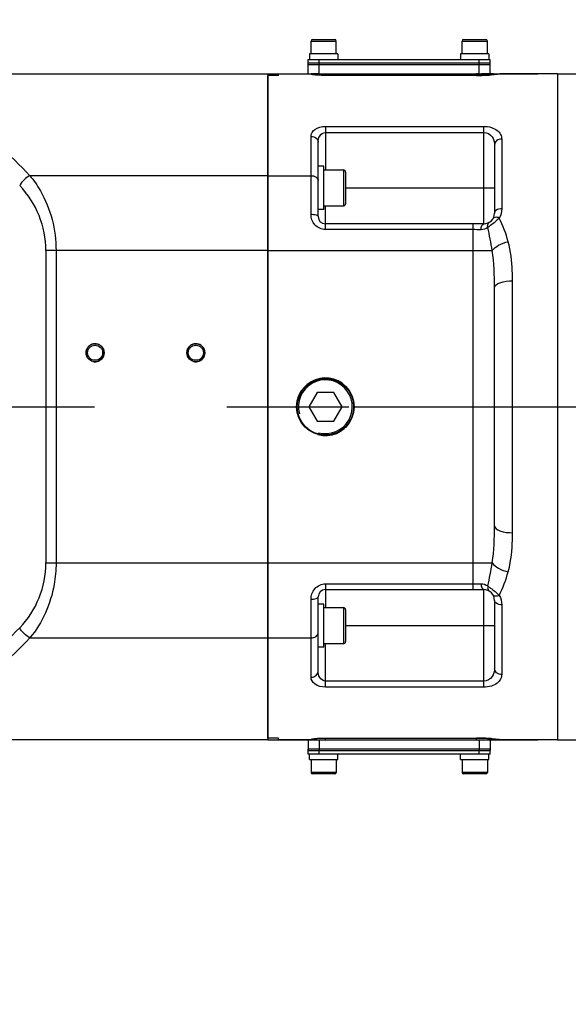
# Model space of a CAD drawing. Header units: millimetres. Extents: x 0 to 63602708652, y -107871309221 to 6308.
# Tile 34 of 74: x 5423 to 5575, y 1222 to 1496. Entities that reach past the tile are written whole.
import ezdxf

# ---------------------------------------------------------------- set-up
doc = ezdxf.new("R2010")
doc.units = ezdxf.units.MM
doc.header["$LTSCALE"] = 490.4625
doc.linetypes.add('CENTER', pattern=[0.6, 0.375, -0.075, 0.075, -0.075])
doc.layers.get('0').update_dxf_attribs({"linetype": 'CONTINUOUS'})
for name, color, linetype in [('204103000004_DXF_DIMENSION', 7, 'CONTINUOUS'), ('304102000118_DXF_AXIS', 7, 'CONTINUOUS'), ('304102000118_DXF_DIMENSION', 7, 'CONTINUOUS'), ('304102000118DXF_CONTINUOUS_LINE', 7, 'CONTINUOUS'), ('304102000121DXF_CONTINUOUS_LINE', 7, 'CONTINUOUS'), ('304102000122DXF_CONTINUOUS_LINE', 7, 'CONTINUOUS'), ('304105000031DXF_CONTINUOUS_LINE', 7, 'CONTINUOUS'), ('304105000293DXF_CONTINUOUS_LINE', 7, 'CONTINUOUS'), ('304106000097DXF_CONTINUOUS_LINE', 7, 'CONTINUOUS'), ('501023000069DXF_CONTINUOUS_LINE', 7, 'CONTINUOUS'), ('501023000100DXF_CONTINUOUS_LINE', 7, 'CONTINUOUS'), ('504021000002DXF_CONTINUOUS_LINE', 7, 'CONTINUOUS'), ('625001000002DXF_CONTINUOUS_LINE', 7, 'CONTINUOUS')]:
    doc.layers.add(name, color=color, linetype=linetype)
doc.styles.get("Standard").update_dxf_attribs({"font": 'txt', "width": 0.7})
doc.dimstyles.new('DIMSTYLE_2', dxfattribs={"dimtxt": 75, "dimasz": 45, "dimexe": 2, "dimexo": 0.2, "dimgap": 2.5, "dimtad": 1, "dimdsep": 46, "dimtxsty": 'Standard', "dimblk": '_FILLED', "dimblk1": '_FILLED', "dimblk2": '_FILLED', "dimcen": 0.09, "dimclrt": 5, "dimazin": 2, "dimtp": 0.01, "dimtm": 0.01, "dimtfac": 1, "dimtofl": 0, "dimtmove": 0, "dimatfit": 3, "dimldrblk": '_FILLED', "dimfxl": 0, "dimtolj": 1, "dimarcsym": 0})
doc.dimstyles.new('DIMSTYLE_4', dxfattribs={"dimtxt": 75, "dimasz": 45, "dimexe": 2, "dimexo": 0.2, "dimtad": 1, "dimdsep": 46, "dimtxsty": 'Standard', "dimblk": '_FILLED', "dimblk1": '_FILLED', "dimblk2": '_FILLED', "dimcen": 0.09, "dimclrt": 5, "dimazin": 2, "dimtp": 0.01, "dimtm": 0.01, "dimtfac": 1, "dimtofl": 0, "dimtmove": 0, "dimatfit": 3, "dimldrblk": '_FILLED', "dimfxl": 0, "dimtolj": 1, "dimarcsym": 0})

# ---------------------------------------------------------------- blocks, each defined once
blk = doc.blocks.new('_FILLED')
at = {"color": 0, "linetype": 'ByBlock'}
blk.add_solid([(0, 0), (-1, 0.1667), (-1, -0.1667)], dxfattribs=at)
blk = doc.blocks.new('*D33')
at = {"layer": '304102000118_DXF_DIMENSION', "color": 2, "linetype": 'Continuous', "transparency": 16777216}
for p, q in [((5515.71, 1387.99), (5905.8, 1387.99)), ((5890.8, 1387.99), (5890.8, 1304.99)), ((5890.8, 1221.99), (5890.8, 1304.99)), ((5711.81, 1221.99), (5905.8, 1221.99))]:
    blk.add_line(p, q, dxfattribs=at)
at = {"layer": '304102000118_DXF_DIMENSION', "color": 2, "linetype": 'Continuous', "transparency": 16777216, "xscale": 45, "yscale": 45, "zscale": 45}
for p, rotation in [((5890.8, 1387.99), 90), ((5890.8, 1221.99), 270)]:
    blk.add_blockref('_FILLED', p, dxfattribs=dict(at, rotation=rotation))
blk = doc.blocks.new('*D34')
at = {"layer": '204103000004_DXF_DIMENSION', "color": 2, "linetype": 'Continuous', "transparency": 16777216}
for p, q in [((4509.71, 1387.99), (6798.16, 2266.38)), ((6409.57, 2117.23), (4509.71, 1387.99)), ((6409.57, 2117.23), (6409.57, 2117.23))]:
    blk.add_line(p, q, dxfattribs=at)
at = {"layer": '204103000004_DXF_DIMENSION', "color": 2, "linetype": 'Continuous', "transparency": 16777216, "xscale": 45, "yscale": 45, "zscale": 45, "rotation": 200.9978649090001}
blk.add_blockref('_FILLED', (6409.57, 2117.23), dxfattribs=at)

msp = doc.modelspace()

# ---------------------------------------------------------------- linework, layer by layer
at = {"layer": '304102000118_DXF_AXIS', "color": 7, "linetype": 'CENTER'}
msp.add_line((4671.1, 1387.993), (5514.212, 1387.993), dxfattribs=at)
at = {"layer": '304102000118DXF_CONTINUOUS_LINE', "color": 7, "linetype": 'Continuous'}
for p, q in [((5407.49, 1480.492), (5491.711, 1480.493)), ((5491.711, 1480.493), (5491.711, 1295.493)), ((5491.711, 1295.493), (5407.45, 1295.493))]:
    msp.add_line(p, q, dxfattribs=at)
at = {"layer": '304102000118DXF_CONTINUOUS_LINE', "color": 9, "linetype": 'Continuous'}
for p, q in [((5491.711, 1452.185), (5425.588, 1452.185)), ((5491.711, 1431.366), (5430.04, 1431.366)), ((5430.04, 1431.366), (5430.04, 1344.619)), ((5432.868, 1431.366), (5432.868, 1344.619)), ((5430.04, 1344.619), (5491.711, 1344.619)), ((5425.588, 1323.8), (5491.711, 1323.8))]:
    msp.add_line(p, q, dxfattribs=at)
at = {"layer": '304102000118DXF_CONTINUOUS_LINE', "color": 7, "linetype": 'Continuous'}
for centre, radius in [((5443.711, 1402.993), 2.5), ((5443.711, 1402.993), 2.1), ((5471.711, 1402.993), 2.5), ((5471.711, 1402.993), 2.1)]:
    msp.add_circle(centre, radius, dxfattribs=at)
at = {"layer": '304102000118DXF_CONTINUOUS_LINE', "color": 9, "linetype": 'Continuous'}
for centre, radius, start, end in [((5360.094, 1391.93), 88.995, 42.61407, 58.03255), ((5404.04, 1431.366), 26, 0.00006, 43.94546), ((5404.041, 1344.619), 25.999, 316.05368, 0.0008), ((5359.039, 1387.994), 88.502, 300.82078, 316.05431), ((5359.763, 1384.453), 89.508, 302.01195, 317.34145)]:
    msp.add_arc(centre, radius, start, end, dxfattribs=at)
at = {"layer": '304102000118DXF_CONTINUOUS_LINE', "color": 2, "linetype": 'Continuous'}
for centre in [(5443.711, 1402.993), (5471.711, 1402.993)]:
    msp.add_arc(centre, 2.5, 255, 195, dxfattribs=at)
at = {"layer": '304102000118DXF_CONTINUOUS_LINE', "color": 9, "linetype": 'Continuous'}
for points in [[(5425.588, 1452.185), (5424.406, 1451.595), (5423.368, 1450.582), (5422.76, 1449.409)], [(5425.588, 1323.8), (5424.406, 1324.39), (5423.368, 1325.403), (5422.76, 1326.576)]]:
    msp.add_open_spline(points, degree=3, dxfattribs=at)
for points, knots in [([(5425.588, 1452.185), (5426.676, 1450.883), (5430.937, 1444.767), (5432.866, 1437.102), (5432.868, 1431.366)], [0, 0, 0, 0, 0.2282522, 1, 1, 1, 1]), ([(5432.868, 1344.619), (5432.867, 1342.597), (5432.235, 1335.176), (5429.06, 1327.956), (5425.588, 1323.8)], [0, 0, 0, 0, 0.2718697, 1, 1, 1, 1])]:
    msp.add_open_spline(points, degree=3, knots=knots, dxfattribs=at)
at = {"layer": '304102000121DXF_CONTINUOUS_LINE', "color": 7, "linetype": 'Continuous'}
for p, q in [((5491.711, 1480.493), (5566.711, 1480.493)), ((5494.711, 1480.054), (5491.711, 1480.054)), ((5491.711, 1295.931), (5491.711, 1480.054)), ((5494.711, 1480.054), (5494.711, 1480.493)), ((5555.452, 1480.343), (5555.13, 1480.309)), ((5555.717, 1480.374), (5555.452, 1480.343)), ((5555.93, 1480.4), (5555.717, 1480.374)), ((5556.097, 1480.422), (5555.93, 1480.4)), ((5556.22, 1480.438), (5556.097, 1480.422)), ((5572.211, 1480.493), (5556.711, 1480.493)), ((5572.211, 1480.493), (5572.211, 1295.493)), ((5505.711, 1454.804), (5505.711, 1461.486)), ((5554.711, 1460.757), (5554.711, 1441.804)), ((5505.711, 1440.804), (5505.711, 1448.917)), ((5551.712, 1438.804), (5507.711, 1438.804)), ((5554.711, 1354.898), (5554.711, 1421.087)), ((5505.711, 1327.068), (5505.711, 1335.182)), ((5507.711, 1337.181), (5551.712, 1337.181)), ((5554.711, 1334.181), (5554.711, 1315.229)), ((5505.711, 1314.5), (5505.711, 1321.181)), ((5494.711, 1295.931), (5491.711, 1295.931)), ((5491.711, 1295.493), (5566.711, 1295.493)), ((5494.711, 1295.493), (5494.711, 1295.931)), ((5503.711, 1295.493), (5494.711, 1295.493)), ((5507.514, 1295.947), (5549.711, 1295.947)), ((5555.055, 1295.684), (5555.422, 1295.645)), ((5555.422, 1295.645), (5555.719, 1295.611)), ((5555.719, 1295.611), (5555.954, 1295.582)), ((5555.954, 1295.582), (5556.132, 1295.559)), ((5572.211, 1295.493), (5556.711, 1295.493))]:
    msp.add_line(p, q, dxfattribs=at)
at = {"layer": '304102000121DXF_CONTINUOUS_LINE', "color": 9, "linetype": 'Continuous'}
for p, q in [((5503.711, 1480.396), (5503.711, 1480.493)), ((5507.711, 1480.493), (5507.711, 1480.025)), ((5549.711, 1480.028), (5507.711, 1480.028)), ((5549.711, 1480.493), (5549.711, 1480.025)), ((5507.711, 1465.885), (5551.711, 1465.885)), ((5507.711, 1465.885), (5507.711, 1453.804)), ((5507.712, 1464.201), (5551.712, 1464.201)), ((5551.711, 1438.804), (5551.711, 1465.885)), ((5503.711, 1441.478), (5503.711, 1463.11)), ((5556.711, 1462.365), (5556.711, 1442.993)), ((5491.711, 1452.185), (5503.711, 1452.185)), ((5513.311, 1448.804), (5554.711, 1448.804)), ((5507.711, 1437.192), (5507.711, 1443.804)), ((5548.711, 1438.804), (5548.711, 1337.181)), ((5548.711, 1437.192), (5507.711, 1437.192)), ((5491.711, 1431.366), (5548.711, 1431.366)), ((5548.711, 1431.366), (5554.054, 1431.366)), ((5559.711, 1353.007), (5559.711, 1422.978)), ((5491.711, 1344.619), (5548.711, 1344.619)), ((5548.711, 1344.619), (5554.054, 1344.619)), ((5507.711, 1338.793), (5548.711, 1338.793)), ((5507.711, 1338.793), (5507.711, 1332.181)), ((5551.711, 1310.1), (5551.711, 1337.181)), ((5503.711, 1312.875), (5503.711, 1334.507)), ((5556.711, 1332.992), (5556.711, 1313.62)), ((5513.311, 1327.181), (5554.711, 1327.181)), ((5491.711, 1323.8), (5503.711, 1323.8)), ((5507.711, 1310.1), (5507.711, 1322.181)), ((5551.712, 1311.784), (5507.712, 1311.784)), ((5551.711, 1310.1), (5507.711, 1310.1)), ((5503.711, 1295.493), (5503.711, 1295.589)), ((5507.711, 1295.493), (5507.711, 1295.96)), ((5507.711, 1295.957), (5549.711, 1295.957)), ((5549.711, 1295.493), (5549.711, 1295.96)), ((5549.711, 1295.957), (5549.711, 1295.947))]:
    msp.add_line(p, q, dxfattribs=at)
at = {"layer": '304102000121DXF_CONTINUOUS_LINE', "color": 7, "linetype": 'Continuous'}
for points in [[(5549.711, 1480.038), (5507.553, 1480.038), (5506.896, 1480.049), (5506.3, 1480.071), (5505.78, 1480.1), (5505.342, 1480.135), (5504.986, 1480.17), (5504.711, 1480.203), (5504.512, 1480.233), (5504.398, 1480.253), (5504.377, 1480.258)], [(5555.13, 1480.309), (5554.747, 1480.271), (5554.53, 1480.25), (5554.297, 1480.23), (5554.045, 1480.209), (5553.776, 1480.188), (5553.488, 1480.167), (5553.181, 1480.147), (5552.856, 1480.127), (5552.513, 1480.109), (5552.153, 1480.092), (5551.775, 1480.076), (5551.382, 1480.063), (5550.974, 1480.052), (5550.554, 1480.044), (5550.125, 1480.039), (5549.711, 1480.038)], [(5556.338, 1480.456), (5556.337, 1480.455), (5556.324, 1480.454), (5556.3, 1480.45), (5556.265, 1480.445), (5556.22, 1480.438)], [(5504.41, 1295.737), (5504.384, 1295.729), (5504.496, 1295.75)], [(5504.496, 1295.75), (5504.686, 1295.778), (5504.954, 1295.812), (5505.306, 1295.847), (5505.742, 1295.882), (5506.262, 1295.913), (5506.859, 1295.935), (5507.514, 1295.947)], [(5549.711, 1295.947), (5550.18, 1295.945), (5550.654, 1295.939), (5551.115, 1295.93), (5551.559, 1295.916), (5551.985, 1295.901), (5552.391, 1295.882), (5552.775, 1295.862), (5553.137, 1295.841), (5553.477, 1295.819), (5553.793, 1295.796), (5554.088, 1295.773), (5554.361, 1295.75), (5554.612, 1295.727), (5554.844, 1295.705), (5555.055, 1295.684)], [(5556.132, 1295.559), (5556.253, 1295.542), (5556.294, 1295.536), (5556.322, 1295.532), (5556.328, 1295.531)]]:
    msp.add_lwpolyline(points, dxfattribs=at)
msp.add_circle((5507.711, 1387.993), 8, dxfattribs=at)
for centre, radius, start, end in [((5503.711, 1478.493), 2, 59.95414, 90), ((5553.711, 1475.493), 5, 74.3699, 90), ((5556.711, 1478.493), 2, 90, 108), ((5551.711, 1441.804), 3, 270.01039, 359.9993), ((5507.711, 1440.804), 2, 180.0067, 270.00154), ((5507.711, 1335.181), 2, 89.99867, 179.99324), ((5551.711, 1334.181), 3, 359.99887, 89.99155), ((5503.711, 1297.493), 2, 270, 300.03678), ((5553.711, 1300.493), 5, 270, 284.69381), ((5556.711, 1297.493), 2, 252, 270)]:
    msp.add_arc(centre, radius, start, end, dxfattribs=at)
at = {"layer": '304102000121DXF_CONTINUOUS_LINE', "color": 9, "linetype": 'Continuous'}
for centre, radius, start, end in [((5549.742, 1535.099), 55.071, 269.96764, 274.16357), ((5548.73, 1367.48), 69.712, 88.16618, 90.01584), ((5548.73, 1408.506), 69.713, 269.98418, 271.8338), ((5549.717, 1240.171), 55.786, 85.86243, 90.00545)]:
    msp.add_arc(centre, radius, start, end, dxfattribs=at)
at = {"layer": '304102000121DXF_CONTINUOUS_LINE', "color": 2, "linetype": 'Continuous'}
msp.add_arc((5507.711, 1387.993), 8, 255, 195, dxfattribs=at)
at = {"layer": '304102000121DXF_CONTINUOUS_LINE', "color": 9, "linetype": 'Continuous'}
for points in [[(5503.711, 1480.396), (5503.971, 1480.396), (5504.236, 1480.343), (5504.477, 1480.244)], [(5556.711, 1442.993), (5556.711, 1442.108), (5556.472, 1441.195), (5556.034, 1440.425)], [(5558.506, 1433.844), (5557.883, 1436.103), (5557.037, 1438.307), (5556.034, 1440.425)], [(5552.852, 1437.779), (5552.318, 1437.385), (5551.624, 1437.135), (5550.961, 1437.156)], [(5554.054, 1431.366), (5553.735, 1433.517), (5553.324, 1435.656), (5552.852, 1437.779)], [(5554.711, 1421.087), (5554.711, 1424.52), (5554.593, 1427.975), (5554.054, 1431.366)], [(5554.054, 1344.619), (5554.593, 1348.01), (5554.711, 1351.465), (5554.711, 1354.898)], [(5552.851, 1338.207), (5553.324, 1340.329), (5553.735, 1342.468), (5554.054, 1344.619)], [(5556.034, 1335.56), (5557.037, 1337.678), (5557.883, 1339.882), (5558.506, 1342.141)], [(5550.961, 1338.829), (5551.624, 1338.85), (5552.318, 1338.6), (5552.851, 1338.207)], [(5556.034, 1335.56), (5556.472, 1334.79), (5556.711, 1333.877), (5556.711, 1332.992)], [(5503.711, 1295.589), (5503.971, 1295.589), (5504.236, 1295.642), (5504.477, 1295.741)]]:
    msp.add_open_spline(points, degree=3, dxfattribs=at)
for points, knots in [([(5505.07, 1480.143), (5504.868, 1480.163), (5504.532, 1480.201), (5504.081, 1480.265), (5503.868, 1480.324), (5503.711, 1480.363), (5503.711, 1480.396)], [0, 0, 0, 0, 0.4376187, 0.7460868, 0.9303356, 1, 1, 1, 1]), ([(5507.711, 1480.028), (5507.463, 1480.028), (5506.582, 1480.038), (5505.701, 1480.083), (5505.07, 1480.143)], [0, 0, 0, 0, 0.2813979, 1, 1, 1, 1]), ([(5555.829, 1480.371), (5555.696, 1480.355), (5555.001, 1480.276), (5554.304, 1480.214), (5553.741, 1480.173)], [0, 0, 0, 0, 0.192568, 1, 1, 1, 1]), ([(5556.442, 1480.449), (5556.403, 1480.443), (5556.199, 1480.416), (5555.994, 1480.39), (5555.829, 1480.371)], [0, 0, 0, 0, 0.1940908, 1, 1, 1, 1]), ([(5556.711, 1480.492), (5556.712, 1480.47), (5556.566, 1480.497), (5556.51, 1480.458), (5556.442, 1480.449)], [0, 0, 0, 0, 0.247608, 1, 1, 1, 1]), ([(5503.711, 1463.11), (5503.711, 1463.824), (5504.8, 1465.539), (5506.674, 1465.885), (5507.711, 1465.885)], [0, 0, 0, 0, 0.4079078, 1, 1, 1, 1]), ([(5505.711, 1461.486), (5505.711, 1462.068), (5505.909, 1463.309), (5507.084, 1464.201), (5507.712, 1464.201)], [0, 0, 0, 0, 0.4810481, 1, 1, 1, 1]), ([(5551.711, 1465.885), (5552.423, 1465.886), (5553.748, 1465.705), (5555.417, 1464.922), (5556.481, 1463.747), (5556.711, 1462.802), (5556.711, 1462.365)], [0, 0, 0, 0, 0.3167657, 0.5861529, 0.8051604, 1, 1, 1, 1]), ([(5551.712, 1464.201), (5552.592, 1464.201), (5554.31, 1463.259), (5554.711, 1461.527), (5554.711, 1460.757)], [0, 0, 0, 0, 0.5331452, 1, 1, 1, 1]), ([(5503.711, 1463.11), (5504.209, 1463.11), (5505.183, 1462.844), (5505.711, 1461.915), (5505.711, 1461.486)], [0, 0, 0, 0, 0.5364682, 1, 1, 1, 1]), ([(5556.711, 1462.365), (5556.214, 1462.365), (5555.245, 1462.106), (5554.711, 1461.183), (5554.711, 1460.757)], [0, 0, 0, 0, 0.5381811, 1, 1, 1, 1]), ([(5503.711, 1452.185), (5504.202, 1452.185), (5505.107, 1452.007), (5505.711, 1451.178), (5505.711, 1450.797)], [0, 0, 0, 0, 0.5628221, 1, 1, 1, 1]), ([(5503.711, 1441.478), (5504.187, 1441.478), (5504.82, 1441.441), (5505.711, 1441.055), (5505.711, 1440.804)], [0, 0, 0, 0, 0.6540661, 1, 1, 1, 1]), ([(5507.711, 1437.192), (5506.642, 1437.192), (5504.457, 1438.228), (5503.711, 1440.434), (5503.711, 1441.478)], [0, 0, 0, 0, 0.5059899, 1, 1, 1, 1]), ([(5556.711, 1442.993), (5556.454, 1442.993), (5555.689, 1442.933), (5554.711, 1442.355), (5554.711, 1441.804)], [0, 0, 0, 0, 0.3180251, 1, 1, 1, 1]), ([(5550.961, 1437.156), (5550.989, 1437.559), (5551.051, 1438.138), (5551.486, 1438.804), (5551.711, 1438.804)], [0, 0, 0, 0, 0.6416557, 1, 1, 1, 1]), ([(5552.852, 1437.779), (5552.817, 1437.932), (5552.741, 1438.424), (5552.919, 1439.035), (5553.224, 1439.213)], [0, 0, 0, 0, 0.3089858, 1, 1, 1, 1]), ([(5556.034, 1440.425), (5555.3, 1439.668), (5554.223, 1438.792), (5553.114, 1437.972), (5552.852, 1437.779)], [0, 0, 0, 0, 0.7644356, 1, 1, 1, 1]), ([(5556.034, 1440.424), (5555.851, 1440.497), (5555.314, 1440.673), (5554.506, 1440.641), (5554.305, 1440.296)], [0, 0, 0, 0, 0.3305531, 1, 1, 1, 1]), ([(5554.054, 1431.366), (5554.502, 1431.997), (5555.951, 1433.049), (5557.58, 1433.641), (5558.506, 1433.844)], [0, 0, 0, 0, 0.449479, 1, 1, 1, 1]), ([(5559.711, 1422.978), (5559.711, 1423.911), (5559.641, 1427.556), (5559.229, 1431.226), (5558.506, 1433.844)], [0, 0, 0, 0, 0.2557409, 1, 1, 1, 1]), ([(5554.711, 1421.087), (5554.711, 1421.748), (5556.848, 1422.881), (5558.519, 1422.978), (5559.711, 1422.978)], [0, 0, 0, 0, 0.3565829, 1, 1, 1, 1]), ([(5554.711, 1354.898), (5554.711, 1354.237), (5556.848, 1353.104), (5558.519, 1353.007), (5559.711, 1353.007)], [0, 0, 0, 0, 0.3565829, 1, 1, 1, 1]), ([(5558.506, 1342.141), (5558.744, 1343.003), (5559.522, 1346.576), (5559.711, 1350.25), (5559.711, 1353.007)], [0, 0, 0, 0, 0.2449539, 1, 1, 1, 1]), ([(5554.054, 1344.619), (5554.502, 1343.988), (5555.951, 1342.936), (5557.58, 1342.344), (5558.506, 1342.141)], [0, 0, 0, 0, 0.4494793, 1, 1, 1, 1]), ([(5503.711, 1334.507), (5503.711, 1335.552), (5504.457, 1337.757), (5506.642, 1338.793), (5507.711, 1338.793)], [0, 0, 0, 0, 0.4940093, 1, 1, 1, 1]), ([(5550.961, 1338.829), (5550.989, 1338.426), (5551.051, 1337.847), (5551.486, 1337.181), (5551.711, 1337.181)], [0, 0, 0, 0, 0.6416595, 1, 1, 1, 1]), ([(5552.852, 1338.206), (5552.817, 1338.053), (5552.741, 1337.561), (5552.919, 1336.95), (5553.224, 1336.772)], [0, 0, 0, 0, 0.3089967, 1, 1, 1, 1]), ([(5552.851, 1338.207), (5553.113, 1338.014), (5554.223, 1337.194), (5555.298, 1336.316), (5556.034, 1335.56)], [0, 0, 0, 0, 0.235524, 1, 1, 1, 1]), ([(5503.711, 1334.507), (5504.187, 1334.507), (5504.82, 1334.544), (5505.711, 1334.93), (5505.711, 1335.181)], [0, 0, 0, 0, 0.6540678, 1, 1, 1, 1]), ([(5556.034, 1335.561), (5555.851, 1335.488), (5555.314, 1335.312), (5554.506, 1335.344), (5554.305, 1335.689)], [0, 0, 0, 0, 0.3305522, 1, 1, 1, 1]), ([(5556.711, 1332.992), (5556.454, 1332.992), (5555.689, 1333.052), (5554.711, 1333.63), (5554.711, 1334.181)], [0, 0, 0, 0, 0.3180251, 1, 1, 1, 1]), ([(5503.711, 1323.8), (5504.202, 1323.8), (5505.107, 1323.978), (5505.711, 1324.807), (5505.711, 1325.188)], [0, 0, 0, 0, 0.5628221, 1, 1, 1, 1]), ([(5503.711, 1312.875), (5504.209, 1312.875), (5505.183, 1313.141), (5505.711, 1314.07), (5505.711, 1314.499)], [0, 0, 0, 0, 0.5364682, 1, 1, 1, 1]), ([(5507.712, 1311.784), (5507.084, 1311.784), (5505.909, 1312.676), (5505.711, 1313.917), (5505.711, 1314.499)], [0, 0, 0, 0, 0.5189512, 1, 1, 1, 1]), ([(5556.711, 1313.62), (5556.711, 1313.183), (5556.481, 1312.238), (5555.417, 1311.063), (5553.748, 1310.28), (5552.423, 1310.1), (5551.711, 1310.1)], [0, 0, 0, 0, 0.1948402, 0.4138392, 0.683232, 1, 1, 1, 1]), ([(5554.711, 1315.229), (5554.711, 1314.458), (5554.31, 1312.726), (5552.592, 1311.784), (5551.712, 1311.784)], [0, 0, 0, 0, 0.4668525, 1, 1, 1, 1]), ([(5556.711, 1313.62), (5556.214, 1313.62), (5555.245, 1313.879), (5554.711, 1314.802), (5554.711, 1315.228)], [0, 0, 0, 0, 0.5381812, 1, 1, 1, 1]), ([(5507.711, 1310.1), (5506.674, 1310.1), (5504.8, 1310.446), (5503.711, 1312.161), (5503.711, 1312.875)], [0, 0, 0, 0, 0.5920901, 1, 1, 1, 1]), ([(5503.711, 1295.589), (5503.711, 1295.622), (5503.868, 1295.661), (5504.081, 1295.72), (5504.531, 1295.784), (5504.867, 1295.822), (5505.069, 1295.841)], [0, 0, 0, 0, 0.0696758, 0.2539213, 0.5623845, 1, 1, 1, 1]), ([(5505.069, 1295.841), (5505.253, 1295.859), (5506.132, 1295.93), (5507.014, 1295.957), (5507.711, 1295.957)], [0, 0, 0, 0, 0.2095448, 1, 1, 1, 1]), ([(5553.742, 1295.812), (5553.956, 1295.796), (5554.651, 1295.741), (5555.346, 1295.671), (5555.826, 1295.615)], [0, 0, 0, 0, 0.3072063, 1, 1, 1, 1]), ([(5555.826, 1295.615), (5555.889, 1295.607), (5556.095, 1295.583), (5556.3, 1295.556), (5556.442, 1295.536)], [0, 0, 0, 0, 0.3066937, 1, 1, 1, 1]), ([(5556.442, 1295.536), (5556.51, 1295.527), (5556.566, 1295.488), (5556.712, 1295.516), (5556.711, 1295.493)], [0, 0, 0, 0, 0.7524064, 1, 1, 1, 1])]:
    msp.add_open_spline(points, degree=3, knots=knots, dxfattribs=at)
at = {"layer": '304102000122DXF_CONTINUOUS_LINE', "color": 7, "linetype": 'Continuous'}
for p, q in [((5572.211, 1480.493), (5579.38, 1480.493)), ((5572.211, 1480.493), (5572.211, 1295.493)), ((5572.211, 1295.493), (5578.211, 1295.493))]:
    msp.add_line(p, q, dxfattribs=at)
at = {"layer": '304105000031DXF_CONTINUOUS_LINE', "color": 7, "linetype": 'Continuous'}
for p, q in [((5511.161, 1485.993), (5503.261, 1485.993)), ((5503.261, 1485.993), (5503.261, 1484.493)), ((5511.161, 1485.993), (5511.161, 1484.493)), ((5553.161, 1485.993), (5545.261, 1485.993)), ((5545.261, 1485.993), (5545.261, 1484.493)), ((5553.161, 1485.993), (5553.161, 1484.493)), ((5503.261, 1289.993), (5503.261, 1291.493)), ((5511.161, 1289.993), (5511.161, 1291.493)), ((5545.261, 1289.993), (5545.261, 1291.493)), ((5553.161, 1289.993), (5553.161, 1291.493)), ((5503.261, 1289.993), (5511.161, 1289.993)), ((5545.261, 1289.993), (5553.161, 1289.993))]:
    msp.add_line(p, q, dxfattribs=at)
at = {"layer": '304105000293DXF_CONTINUOUS_LINE', "color": 7, "linetype": 'Continuous'}
for p, q in [((5502.961, 1484.493), (5553.461, 1484.493)), ((5502.961, 1482.993), (5502.961, 1484.493)), ((5553.461, 1482.993), (5502.961, 1482.993)), ((5553.461, 1482.993), (5553.461, 1484.493)), ((5502.961, 1292.993), (5553.461, 1292.993)), ((5502.961, 1291.493), (5502.961, 1292.993)), ((5553.461, 1291.493), (5502.961, 1291.493)), ((5553.461, 1291.493), (5553.461, 1292.993))]:
    msp.add_line(p, q, dxfattribs=at)
at = {"layer": '304105000293DXF_CONTINUOUS_LINE', "color": 9, "linetype": 'Continuous'}
for p, q in [((5505.961, 1482.993), (5505.961, 1484.493)), ((5550.461, 1482.993), (5550.461, 1484.493)), ((5505.961, 1291.493), (5505.961, 1292.993)), ((5550.461, 1291.493), (5550.461, 1292.993))]:
    msp.add_line(p, q, dxfattribs=at)
at = {"layer": '304106000097DXF_CONTINUOUS_LINE', "color": 7, "linetype": 'Continuous'}
for p, q in [((5502.961, 1483.493), (5553.461, 1483.493)), ((5502.961, 1480.493), (5502.961, 1483.493)), ((5553.461, 1480.493), (5553.461, 1483.493)), ((5505.961, 1480.493), (5504.091, 1480.493)), ((5550.461, 1480.493), (5549.711, 1480.493)), ((5553.461, 1480.493), (5551.129, 1480.493)), ((5502.961, 1295.493), (5502.961, 1292.493)), ((5504.091, 1295.493), (5507.711, 1295.493)), ((5549.711, 1295.493), (5550.461, 1295.493)), ((5551.129, 1295.493), (5553.461, 1295.493)), ((5553.461, 1295.493), (5553.461, 1292.493)), ((5502.961, 1292.493), (5553.461, 1292.493))]:
    msp.add_line(p, q, dxfattribs=at)
at = {"layer": '304106000097DXF_CONTINUOUS_LINE', "color": 9, "linetype": 'Continuous'}
for p, q in [((5505.961, 1480.493), (5505.961, 1483.493)), ((5550.461, 1480.493), (5550.461, 1483.493)), ((5505.961, 1295.493), (5505.961, 1292.493)), ((5550.461, 1295.493), (5550.461, 1292.493))]:
    msp.add_line(p, q, dxfattribs=at)
at = {"layer": '501023000069DXF_CONTINUOUS_LINE', "color": 9, "linetype": 'Continuous'}
for p, q in [((5503.711, 1489.593), (5510.711, 1489.593)), ((5545.711, 1489.593), (5552.711, 1489.593)), ((5510.711, 1286.393), (5503.711, 1286.393)), ((5552.711, 1286.393), (5545.711, 1286.393))]:
    msp.add_line(p, q, dxfattribs=at)
at = {"layer": '501023000069DXF_CONTINUOUS_LINE', "color": 7, "linetype": 'Continuous'}
for p, q in [((5503.711, 1485.993), (5503.711, 1489.593)), ((5504.111, 1489.993), (5510.311, 1489.993)), ((5510.711, 1485.993), (5510.711, 1489.593)), ((5545.711, 1485.993), (5545.711, 1489.593)), ((5546.111, 1489.993), (5552.311, 1489.993)), ((5552.711, 1485.993), (5552.711, 1489.593)), ((5503.711, 1289.993), (5503.711, 1286.393)), ((5510.711, 1289.993), (5510.711, 1286.393)), ((5545.711, 1289.993), (5545.711, 1286.393)), ((5552.711, 1289.993), (5552.711, 1286.393)), ((5510.311, 1285.993), (5504.111, 1285.993)), ((5552.311, 1285.993), (5546.111, 1285.993))]:
    msp.add_line(p, q, dxfattribs=at)
for centre, start, end in [((5504.111, 1489.593), 90, 180), ((5510.311, 1489.593), 0, 90), ((5546.111, 1489.593), 90, 180), ((5552.311, 1489.593), 0, 90), ((5504.111, 1286.393), 180, 270), ((5510.311, 1286.393), 270, 360), ((5546.111, 1286.393), 180, 270), ((5552.311, 1286.393), 270, 360)]:
    msp.add_arc(centre, 0.4, start, end, dxfattribs=at)
at = {"layer": '501023000100DXF_CONTINUOUS_LINE', "color": 7, "linetype": 'Continuous'}
for p, q in [((5507.311, 1453.804), (5512.711, 1453.804)), ((5513.311, 1453.204), (5513.311, 1444.404)), ((5507.311, 1443.804), (5512.711, 1443.804)), ((5507.311, 1332.181), (5512.711, 1332.181)), ((5513.311, 1331.581), (5513.311, 1322.781)), ((5507.311, 1322.181), (5512.711, 1322.181))]:
    msp.add_line(p, q, dxfattribs=at)
at = {"layer": '501023000100DXF_CONTINUOUS_LINE', "color": 9, "linetype": 'Continuous'}
for p, q in [((5512.711, 1453.804), (5512.711, 1443.804)), ((5512.711, 1332.181), (5512.711, 1322.181))]:
    msp.add_line(p, q, dxfattribs=at)
at = {"layer": '501023000100DXF_CONTINUOUS_LINE', "color": 7, "linetype": 'Continuous'}
for centre, start, end in [((5512.711, 1453.204), 0, 90), ((5512.711, 1444.404), 270, 360), ((5512.711, 1331.581), 0, 90), ((5512.711, 1322.781), 270, 360)]:
    msp.add_arc(centre, 0.6, start, end, dxfattribs=at)
at = {"layer": '504021000002DXF_CONTINUOUS_LINE', "color": 7, "linetype": 'Continuous'}
for p, q in [((5507.311, 1454.804), (5505.711, 1454.804)), ((5505.711, 1448.917), (5505.711, 1454.786)), ((5507.311, 1442.804), (5507.311, 1454.804)), ((5507.311, 1442.804), (5505.711, 1442.804)), ((5507.311, 1333.181), (5505.711, 1333.181)), ((5507.311, 1321.181), (5507.311, 1333.181)), ((5505.711, 1321.199), (5505.711, 1327.068)), ((5507.311, 1321.181), (5505.711, 1321.181))]:
    msp.add_line(p, q, dxfattribs=at)
at = {"layer": '625001000002DXF_CONTINUOUS_LINE', "color": 7, "linetype": 'Continuous'}
for p, q in [((5505.402, 1391.993), (5503.093, 1387.993)), ((5510.021, 1391.993), (5505.402, 1391.993)), ((5512.33, 1387.993), (5510.021, 1391.993)), ((5503.093, 1387.993), (5505.402, 1383.993)), ((5510.021, 1383.993), (5512.33, 1387.993)), ((5505.402, 1383.993), (5510.021, 1383.993))]:
    msp.add_line(p, q, dxfattribs=at)
msp.add_circle((5507.711, 1387.993), 7.831, dxfattribs=at)
at = {"layer": '625001000002DXF_CONTINUOUS_LINE', "color": 2, "linetype": 'Continuous'}
msp.add_arc((5507.711, 1387.993), 7.475, 255, 195, dxfattribs=at)

# ---------------------------------------------------------------- dimensions: what is measured, and where the dimension line sits
at = {"layer": '204103000004_DXF_DIMENSION', "color": 2, "linetype": 'Continuous'}
dim = msp.add_radius_dim(center=(4509.711, 1387.993), mpoint=(6409.565, 2117.225), text='R<>', dimstyle='DIMSTYLE_4', override={"dimpost": '<>'}, dxfattribs=at)
dim.commit()
dim.dimension.update_dxf_attribs({"geometry": '*D34', "text_midpoint": (6546.37, 2189.82), "dimtype": 164})
at = {"layer": '304102000118_DXF_DIMENSION', "color": 2, "linetype": 'Continuous'}
dim = msp.add_linear_dim(base=(5890.8, 1221.993), p1=(5515.512, 1387.993), p2=(5711.615, 1221.993), angle=270, dimstyle='DIMSTYLE_2', dxfattribs=at)
dim.commit()
dim.dimension.update_dxf_attribs({"geometry": '*D33', "text_midpoint": (5890.8, 1226.243), "dimtype": 160})

doc.saveas('drawing.dxf')
